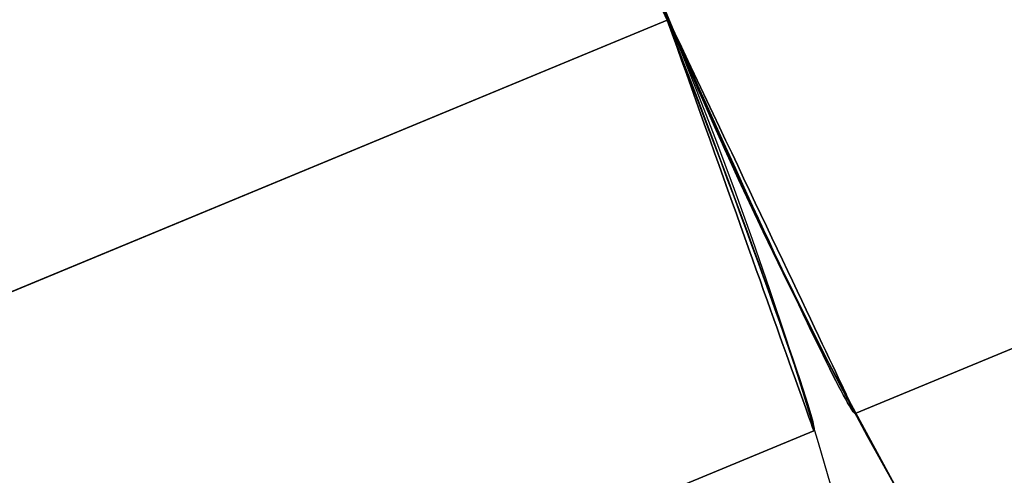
# Model space of a CAD drawing. Extents: x -3378 to 3007, y -425 to 173.
# Tile 189 of 256: x -392.05 to -388.65, y -274.9 to -273.33. Entities that reach past the tile are written whole.
import ezdxf

# ---------------------------------------------------------------- set-up
doc = ezdxf.new("R2010")
doc.units = 0
doc.layers.add('PREDEFINITO', color=7, linetype='CONTINUOUS')

msp = doc.modelspace()

# ---------------------------------------------------------------- linework, layer by layer
at = {"layer": 'PREDEFINITO'}
for p, q in [((-389.1676, -274.6893, 2061.4585), (-356.9013, -261.3241, 2061.4585)), ((-389.1676, -274.6893, 1614.3754), (-356.9013, -261.3241, 1614.3754)), ((-356.9013, -261.3241, 2285), (-389.1676, -274.6893, 2285)), ((-389.9082, -273.0922, 2295), (-389.71, -273.5706, 2295)), ((-389.71, -273.5706, 1820), (-389.9082, -273.0922, 1820)), ((-389.9082, -273.0922, 2057.5), (-389.71, -273.5706, 2057.5)), ((-417.5318, -284.8145, 1255), (-389.8154, -273.334, 1255)), ((-417.5318, -284.8145, 3155), (-389.8154, -273.334, 3155)), ((-389.8154, -273.334, 2286.5), (-403.7894, -279.1222, 2286.5)), ((-389.8154, -273.334, 2283.5), (-403.7894, -279.1222, 2283.5)), ((-403.7894, -279.1222, 2062.9585), (-389.8154, -273.334, 2062.9585)), ((-403.7894, -279.1222, 2059.9585), (-389.8154, -273.334, 2059.9585)), ((-403.7894, -279.1222, 1839.4169), (-389.8154, -273.334, 1839.4169)), ((-403.7894, -279.1222, 1836.4169), (-389.8154, -273.334, 1836.4169)), ((-403.7894, -279.1222, 1612.8754), (-389.8154, -273.334, 1612.8754)), ((-403.7894, -279.1222, 1615.8754), (-389.8154, -273.334, 1615.8754)), ((-389.8154, -273.334, 1389.3339), (-403.7894, -279.1222, 1389.3339)), ((-389.8154, -273.334, 1392.3339), (-403.7894, -279.1222, 1392.3339)), ((-400.44, -277.7349, 1255), (-389.8154, -273.334, 1255)), ((-393.5109, -274.8647, 1235), (-389.8154, -273.334, 1235)), ((-389.8154, -273.334, 1255), (-389.8154, -273.334, 1235)), ((-389.8154, -273.334, 1255), (-389.8154, -273.334, 1389.3339)), ((-389.8154, -273.334, 2286.5), (-389.8154, -273.334, 3155)), ((-389.8154, -273.334, 2062.9585), (-389.8154, -273.334, 2283.5)), ((-389.8154, -273.334, 1839.4169), (-389.8154, -273.334, 2059.9585)), ((-389.8154, -273.334, 1615.8754), (-389.8154, -273.334, 1836.4169)), ((-389.8154, -273.334, 1392.3339), (-389.8154, -273.334, 1612.8754)), ((-389.8111, -273.3322, 1345), (-389.7163, -273.5562, 1345.0019)), ((-389.8111, -273.3322, 2283.5), (-389.8111, -273.3322, 2283.5)), ((-389.8111, -273.3322, 2283.5), (-389.7889, -273.3791, 2283.5008)), ((-389.7889, -273.3791, 2286.4992), (-389.8111, -273.3322, 2286.5)), ((-389.8111, -273.3322, 2286.5), (-389.8111, -273.3322, 2286.5)), ((-389.7899, -273.3801, 2062.9575), (-389.8111, -273.3322, 2062.9585)), ((-389.8111, -273.3322, 2059.9585), (-389.8111, -273.3322, 2059.9585)), ((-389.8111, -273.3322, 2059.9585), (-389.7899, -273.3801, 2059.9594)), ((-389.7899, -273.3801, 1612.8763), (-389.8111, -273.3322, 1612.8754)), ((-389.8111, -273.3322, 1615.8754), (-389.7899, -273.3801, 1615.8745)), ((-389.8111, -273.3322, 1421.8339), (-389.7331, -273.517, 1421.8313)), ((-389.7331, -273.517, 1405.8364), (-389.8111, -273.3322, 1405.8339)), ((-389.8111, -273.3322, 1845.9169), (-389.7331, -273.517, 1845.9144)), ((-389.7331, -273.517, 1829.9194), (-389.8111, -273.3322, 1829.9169)), ((-389.8111, -273.3322, 2270), (-389.7331, -273.517, 2269.9975)), ((-389.7331, -273.517, 2254.0025), (-389.8111, -273.3322, 2254)), ((-389.7686, -273.4279, 2062.9548), (-389.7899, -273.3801, 2062.9575)), ((-389.7899, -273.3801, 2059.9594), (-389.7686, -273.4279, 2059.9621)), ((-389.7686, -273.4279, 1612.8791), (-389.7899, -273.3801, 1612.8763)), ((-389.7899, -273.3801, 1615.8745), (-389.7686, -273.4279, 1615.8717)), ((-389.7889, -273.3791, 2283.5008), (-389.7668, -273.4258, 2283.5034)), ((-389.7668, -273.4258, 2286.4965), (-389.7889, -273.3791, 2286.4992)), ((-389.7473, -273.4755, 2062.9502), (-389.7686, -273.4279, 2062.9548)), ((-389.7686, -273.4279, 2059.9621), (-389.7473, -273.4755, 2059.9667)), ((-389.7473, -273.4755, 1612.8836), (-389.7686, -273.4279, 1612.8791)), ((-389.7686, -273.4279, 1615.8717), (-389.7473, -273.4755, 1615.8672)), ((-389.7668, -273.4258, 2283.5034), (-389.7446, -273.4725, 2283.5079)), ((-389.7446, -273.4725, 2286.4921), (-389.7668, -273.4258, 2286.4965)), ((-389.7261, -273.523, 2062.9438), (-389.7473, -273.4755, 2062.9502)), ((-389.7473, -273.4755, 2059.9667), (-389.7261, -273.523, 2059.9731)), ((-389.7261, -273.523, 1612.89), (-389.7473, -273.4755, 1612.8836)), ((-389.7473, -273.4755, 1615.8672), (-389.7261, -273.523, 1615.8608)), ((-389.7446, -273.4725, 2283.5079), (-389.7226, -273.519, 2283.514)), ((-389.7226, -273.519, 2286.486), (-389.7446, -273.4725, 2286.4921)), ((-389.7331, -273.517, 1421.8313), (-389.6528, -273.7004, 1421.8238)), ((-389.6528, -273.7004, 1405.8439), (-389.7331, -273.517, 1405.8364)), ((-389.7331, -273.517, 1845.9144), (-389.6528, -273.7004, 1845.9069)), ((-389.6528, -273.7004, 1829.927), (-389.7331, -273.517, 1829.9194)), ((-389.7331, -273.517, 2269.9975), (-389.6528, -273.7004, 2269.99)), ((-389.6528, -273.7004, 2254.01), (-389.7331, -273.517, 2254.0025)), ((-389.7226, -273.519, 2283.514), (-389.7007, -273.5652, 2283.522)), ((-389.7007, -273.5652, 2286.478), (-389.7226, -273.519, 2286.486)), ((-389.7049, -273.5702, 2062.9357), (-389.7261, -273.523, 2062.9438)), ((-389.7261, -273.523, 2059.9731), (-389.7049, -273.5702, 2059.9813)), ((-389.7049, -273.5702, 1612.8982), (-389.7261, -273.523, 1612.89)), ((-389.7261, -273.523, 1615.8608), (-389.7049, -273.5702, 1615.8526)), ((-389.7163, -273.5562, 1345.0019), (-389.6178, -273.7786, 1345.0079)), ((-389.71, -273.5706, 2295), (-389.4954, -274.0419, 2295)), ((-389.4954, -274.0419, 1820), (-389.71, -273.5706, 1820)), ((-389.71, -273.5706, 2057.5), (-389.4954, -274.0419, 2057.5)), ((-389.6838, -273.6171, 2062.9257), (-389.7049, -273.5702, 2062.9357)), ((-389.7049, -273.5702, 2059.9813), (-389.6838, -273.6171, 2059.9913)), ((-389.6838, -273.6171, 1612.9082), (-389.7049, -273.5702, 1612.8982)), ((-389.7049, -273.5702, 1615.8526), (-389.6838, -273.6171, 1615.8426)), ((-389.7007, -273.5652, 2283.522), (-389.6788, -273.6112, 2283.5317)), ((-389.6788, -273.6112, 2286.4683), (-389.7007, -273.5652, 2286.478)), ((-389.6628, -273.6636, 2062.9139), (-389.6838, -273.6171, 2062.9257)), ((-389.6838, -273.6171, 2059.9913), (-389.6628, -273.6636, 2060.0031)), ((-389.6628, -273.6636, 1612.92), (-389.6838, -273.6171, 1612.9082)), ((-389.6838, -273.6171, 1615.8426), (-389.6628, -273.6636, 1615.8308)), ((-389.6788, -273.6112, 2283.5317), (-389.6572, -273.6569, 2283.5432)), ((-389.6572, -273.6569, 2286.4568), (-389.6788, -273.6112, 2286.4683)), ((-389.642, -273.7098, 2062.9003), (-389.6628, -273.6636, 2062.9139)), ((-389.6628, -273.6636, 2060.0031), (-389.642, -273.7098, 2060.0166)), ((-389.642, -273.7098, 1612.9335), (-389.6628, -273.6636, 1612.92)), ((-389.6628, -273.6636, 1615.8308), (-389.642, -273.7098, 1615.8173)), ((-389.6572, -273.6569, 2283.5432), (-389.6357, -273.7022, 2283.5564)), ((-389.6357, -273.7022, 2286.4436), (-389.6572, -273.6569, 2286.4568)), ((-389.6528, -273.7004, 1421.8238), (-389.5702, -273.8823, 1421.8113)), ((-389.5702, -273.8823, 1405.8564), (-389.6528, -273.7004, 1405.8439)), ((-389.6528, -273.7004, 1845.9069), (-389.5702, -273.8823, 1845.8944)), ((-389.5702, -273.8823, 1829.9395), (-389.6528, -273.7004, 1829.927)), ((-389.6528, -273.7004, 2269.99), (-389.5702, -273.8823, 2269.9775)), ((-389.5702, -273.8823, 2254.0225), (-389.6528, -273.7004, 2254.01)), ((-389.6213, -273.7554, 2062.885), (-389.642, -273.7098, 2062.9003)), ((-389.642, -273.7098, 2060.0166), (-389.6213, -273.7554, 2060.0319)), ((-389.6213, -273.7554, 1612.9488), (-389.642, -273.7098, 1612.9335)), ((-389.642, -273.7098, 1615.8173), (-389.6213, -273.7554, 1615.8019)), ((-389.6357, -273.7022, 2283.5564), (-389.6145, -273.747, 2283.5714)), ((-389.6145, -273.747, 2286.4286), (-389.6357, -273.7022, 2286.4436)), ((-389.6008, -273.8005, 2062.868), (-389.6213, -273.7554, 2062.885)), ((-389.6213, -273.7554, 2060.0319), (-389.6008, -273.8005, 2060.049)), ((-389.6008, -273.8005, 1612.9659), (-389.6213, -273.7554, 1612.9488)), ((-389.6213, -273.7554, 1615.8019), (-389.6008, -273.8005, 1615.7849)), ((-389.6145, -273.747, 2283.5714), (-389.5934, -273.7914, 2283.588)), ((-389.5934, -273.7914, 2286.412), (-389.6145, -273.747, 2286.4286)), ((-389.6178, -273.7786, 1345.0079), (-389.5157, -273.9992, 1345.0177)), ((-389.5806, -273.845, 2062.8492), (-389.6008, -273.8005, 2062.868)), ((-389.6008, -273.8005, 2060.049), (-389.5806, -273.845, 2060.0677)), ((-389.5806, -273.845, 1612.9847), (-389.6008, -273.8005, 1612.9659)), ((-389.6008, -273.8005, 1615.7849), (-389.5806, -273.845, 1615.7661)), ((-389.5934, -273.7914, 2283.588), (-389.5727, -273.8352, 2283.6063)), ((-389.5727, -273.8352, 2286.3937), (-389.5934, -273.7914, 2286.412)), ((-389.5606, -273.8889, 2062.8287), (-389.5806, -273.845, 2062.8492)), ((-389.5806, -273.845, 2060.0677), (-389.5606, -273.8889, 2060.0882)), ((-389.5605, -273.8889, 1613.0051), (-389.5806, -273.845, 1612.9847)), ((-389.5806, -273.845, 1615.7661), (-389.5605, -273.8889, 1615.7457)), ((-389.5727, -273.8352, 2283.6063), (-389.5522, -273.8784, 2283.6263)), ((-389.5522, -273.8784, 2286.3737), (-389.5727, -273.8352, 2286.3937)), ((-389.5702, -273.8823, 1421.8113), (-389.4854, -274.0627, 1421.7938)), ((-389.4854, -274.0627, 1405.8739), (-389.5702, -273.8823, 1405.8564)), ((-389.5702, -273.8823, 1845.8944), (-389.4854, -274.0627, 1845.8769)), ((-389.4854, -274.0627, 1829.957), (-389.5702, -273.8823, 1829.9395)), ((-389.5702, -273.8823, 2269.9775), (-389.4854, -274.0627, 2269.96)), ((-389.4854, -274.0627, 2254.04), (-389.5702, -273.8823, 2254.0225)), ((-389.5408, -273.932, 2062.8066), (-389.5606, -273.8889, 2062.8287)), ((-389.5606, -273.8889, 2060.0882), (-389.5408, -273.932, 2060.1103)), ((-389.5408, -273.932, 1613.0272), (-389.5605, -273.8889, 1613.0051)), ((-389.5605, -273.8889, 1615.7457), (-389.5408, -273.932, 1615.7236)), ((-389.5522, -273.8784, 2283.6263), (-389.532, -273.9209, 2283.648)), ((-389.532, -273.9209, 2286.352), (-389.5522, -273.8784, 2286.3737)), ((-389.532, -273.9209, 2283.648), (-389.5122, -273.9628, 2283.6712)), ((-389.5122, -273.9628, 2286.3288), (-389.532, -273.9209, 2286.352)), ((-389.5213, -273.9745, 2062.7829), (-389.5408, -273.932, 2062.8066)), ((-389.5408, -273.932, 2060.1103), (-389.5213, -273.9745, 2060.1341)), ((-389.5213, -273.9745, 1613.051), (-389.5408, -273.932, 1613.0272)), ((-389.5408, -273.932, 1615.7236), (-389.5213, -273.9745, 1615.6998)), ((-389.5021, -274.0161, 2062.7575), (-389.5213, -273.9745, 2062.7829)), ((-389.5213, -273.9745, 2060.1341), (-389.5021, -274.0161, 2060.1595)), ((-389.5021, -274.0161, 1613.0764), (-389.5213, -273.9745, 1613.051)), ((-389.5213, -273.9745, 1615.6998), (-389.5021, -274.0161, 1615.6744)), ((-389.5122, -273.9628, 2283.6712), (-389.4927, -274.0039, 2283.696)), ((-389.4927, -274.0039, 2286.304), (-389.5122, -273.9628, 2286.3288)), ((-389.5157, -273.9992, 1345.0177), (-389.4102, -274.2179, 1345.0315)), ((-389.4833, -274.0568, 2062.7305), (-389.5021, -274.0161, 2062.7575)), ((-389.5021, -274.0161, 2060.1595), (-389.4833, -274.0568, 2060.1864)), ((-389.4833, -274.0568, 1613.1033), (-389.5021, -274.0161, 1613.0764)), ((-389.5021, -274.0161, 1615.6744), (-389.4833, -274.0568, 1615.6474)), ((-389.4927, -274.0039, 2283.696), (-389.4736, -274.0442, 2283.7224)), ((-389.4736, -274.0442, 2286.2776), (-389.4927, -274.0039, 2286.304)), ((-389.4954, -274.0419, 2295), (-389.2647, -274.5055, 2295)), ((-389.2647, -274.5055, 1820), (-389.4954, -274.0419, 1820)), ((-389.4954, -274.0419, 2057.5), (-389.2647, -274.5055, 2057.5)), ((-389.4648, -274.0967, 2062.702), (-389.4833, -274.0568, 2062.7305)), ((-389.4833, -274.0568, 2060.1864), (-389.4648, -274.0967, 2060.2149)), ((-389.4648, -274.0967, 1613.1319), (-389.4833, -274.0568, 1613.1033)), ((-389.4833, -274.0568, 1615.6474), (-389.4648, -274.0967, 1615.6189)), ((-389.4736, -274.0442, 2283.7224), (-389.4549, -274.0836, 2283.7503)), ((-389.4549, -274.0836, 2286.2497), (-389.4736, -274.0442, 2286.2776)), ((-389.4854, -274.0627, 1421.7938), (-389.3985, -274.2416, 1421.7714)), ((-389.3985, -274.2416, 1405.8963), (-389.4854, -274.0627, 1405.8739)), ((-389.4854, -274.0627, 1845.8769), (-389.3985, -274.2416, 1845.8544)), ((-389.3985, -274.2416, 1829.9794), (-389.4854, -274.0627, 1829.957)), ((-389.4854, -274.0627, 2269.96), (-389.3985, -274.2416, 2269.9375)), ((-389.3985, -274.2416, 2254.0625), (-389.4854, -274.0627, 2254.04)), ((-389.4549, -274.0836, 2283.7503), (-389.4366, -274.1222, 2283.7798)), ((-389.4366, -274.1222, 2286.2202), (-389.4549, -274.0836, 2286.2497)), ((-389.4467, -274.1356, 2062.672), (-389.4648, -274.0967, 2062.702)), ((-389.4648, -274.0967, 2060.2149), (-389.4467, -274.1356, 2060.245)), ((-389.4467, -274.1356, 1613.1619), (-389.4648, -274.0967, 1613.1319)), ((-389.4648, -274.0967, 1615.6189), (-389.4467, -274.1356, 1615.5889)), ((-389.4366, -274.1222, 2283.7798), (-389.4187, -274.1598, 2283.8106)), ((-389.4187, -274.1598, 2286.1894), (-389.4366, -274.1222, 2286.2202)), ((-389.429, -274.1736, 2062.6405), (-389.4467, -274.1356, 2062.672)), ((-389.4467, -274.1356, 2060.245), (-389.429, -274.1736, 2060.2765)), ((-389.429, -274.1736, 1613.1934), (-389.4467, -274.1356, 1613.1619)), ((-389.4467, -274.1356, 1615.5889), (-389.429, -274.1736, 1615.5574)), ((-389.4187, -274.1598, 2283.8106), (-389.4014, -274.1964, 2283.8429)), ((-389.4014, -274.1964, 2286.1571), (-389.4187, -274.1598, 2286.1894)), ((-389.4118, -274.2104, 2062.6075), (-389.429, -274.1736, 2062.6405)), ((-389.429, -274.1736, 2060.2765), (-389.4118, -274.2104, 2060.3094)), ((-389.4117, -274.2104, 1613.2263), (-389.429, -274.1736, 1613.1934)), ((-389.429, -274.1736, 1615.5574), (-389.4117, -274.2104, 1615.5244)), ((-389.4014, -274.1964, 2283.8429), (-389.3845, -274.232, 2283.8766)), ((-389.3845, -274.232, 2286.1234), (-389.4014, -274.1964, 2286.1571)), ((-389.3949, -274.2462, 2062.5732), (-389.4118, -274.2104, 2062.6075)), ((-389.4118, -274.2104, 2060.3094), (-389.3949, -274.2462, 2060.3438)), ((-389.3949, -274.2462, 1613.2607), (-389.4117, -274.2104, 1613.2263)), ((-389.4117, -274.2104, 1615.5244), (-389.3949, -274.2462, 1615.4901)), ((-389.4102, -274.2179, 1345.0315), (-389.3012, -274.4347, 1345.0492)), ((-389.3845, -274.232, 2283.8766), (-389.3681, -274.2665, 2283.9116)), ((-389.3681, -274.2665, 2286.0884), (-389.3845, -274.232, 2286.1234)), ((-389.3985, -274.2416, 1421.7714), (-389.3094, -274.4187, 1421.744)), ((-389.3094, -274.4187, 1405.9237), (-389.3985, -274.2416, 1405.8963)), ((-389.3985, -274.2416, 1845.8544), (-389.3094, -274.4187, 1845.8271)), ((-389.3094, -274.4187, 1830.0068), (-389.3985, -274.2416, 1829.9794)), ((-389.3985, -274.2416, 2269.9375), (-389.3094, -274.4187, 2269.9101)), ((-389.3094, -274.4187, 2254.0899), (-389.3985, -274.2416, 2254.0625)), ((-389.3786, -274.2809, 2062.5375), (-389.3949, -274.2462, 2062.5732)), ((-389.3949, -274.2462, 2060.3438), (-389.3786, -274.2809, 2060.3795)), ((-389.3786, -274.2809, 1613.2964), (-389.3949, -274.2462, 1613.2607)), ((-389.3949, -274.2462, 1615.4901), (-389.3786, -274.2809, 1615.4544)), ((-389.3627, -274.3144, 2062.5005), (-389.3786, -274.2809, 2062.5375)), ((-389.3786, -274.2809, 2060.3795), (-389.3627, -274.3144, 2060.4165)), ((-389.3627, -274.3144, 1613.3334), (-389.3786, -274.2809, 1613.2964)), ((-389.3786, -274.2809, 1615.4544), (-389.3627, -274.3144, 1615.4174)), ((-389.3681, -274.2665, 2283.9116), (-389.3523, -274.3, 2283.9479)), ((-389.3523, -274.3, 2286.0521), (-389.3681, -274.2665, 2286.0884)), ((-389.3523, -274.3, 2283.9479), (-389.337, -274.3322, 2283.9854)), ((-389.337, -274.3322, 2286.0146), (-389.3523, -274.3, 2286.0521)), ((-389.3473, -274.3467, 2062.4622), (-389.3627, -274.3144, 2062.5005)), ((-389.3627, -274.3144, 2060.4165), (-389.3473, -274.3467, 2060.4548)), ((-389.3473, -274.3467, 1613.3717), (-389.3627, -274.3144, 1613.3334)), ((-389.3627, -274.3144, 1615.4174), (-389.3473, -274.3467, 1615.3791)), ((-389.337, -274.3322, 2283.9854), (-389.3222, -274.3633, 2284.0242)), ((-389.3222, -274.3633, 2285.9758), (-389.337, -274.3322, 2286.0146)), ((-389.3324, -274.3777, 2062.4227), (-389.3473, -274.3467, 2062.4622)), ((-389.3473, -274.3467, 2060.4548), (-389.3324, -274.3777, 2060.4943)), ((-389.3324, -274.3777, 1613.4112), (-389.3473, -274.3467, 1613.3717)), ((-389.3473, -274.3467, 1615.3791), (-389.3324, -274.3777, 1615.3396)), ((-389.3222, -274.3633, 2284.0242), (-389.3081, -274.3931, 2284.0641)), ((-389.3081, -274.3931, 2285.9359), (-389.3222, -274.3633, 2285.9758)), ((-389.3181, -274.4074, 2062.382), (-389.3324, -274.3777, 2062.4227)), ((-389.3324, -274.3777, 2060.4943), (-389.3181, -274.4074, 2060.535)), ((-389.3181, -274.4074, 1613.4519), (-389.3324, -274.3777, 1613.4112)), ((-389.3324, -274.3777, 1615.3396), (-389.3181, -274.4074, 1615.2989)), ((-389.3081, -274.3931, 2284.0641), (-389.2945, -274.4217, 2284.1052)), ((-389.2945, -274.4217, 2285.8948), (-389.3081, -274.3931, 2285.9359)), ((-389.3044, -274.4358, 2062.3402), (-389.3181, -274.4074, 2062.382)), ((-389.3181, -274.4074, 2060.535), (-389.3044, -274.4358, 2060.5768)), ((-389.3044, -274.4358, 1613.4937), (-389.3181, -274.4074, 1613.4519)), ((-389.3181, -274.4074, 1615.2989), (-389.3044, -274.4358, 1615.2571)), ((-389.3094, -274.4187, 1421.744), (-389.2183, -274.5942, 1421.7117)), ((-389.2183, -274.5942, 1405.956), (-389.3094, -274.4187, 1405.9237)), ((-389.3094, -274.4187, 1845.8271), (-389.2183, -274.5942, 1845.7948)), ((-389.2183, -274.5942, 1830.0391), (-389.3094, -274.4187, 1830.0068)), ((-389.3094, -274.4187, 2269.9101), (-389.2183, -274.5942, 2269.8778)), ((-389.2183, -274.5942, 2254.1222), (-389.3094, -274.4187, 2254.0899)), ((-389.3012, -274.4347, 1345.0492), (-389.1889, -274.6495, 1345.0708)), ((-389.2945, -274.4217, 2284.1052), (-389.2816, -274.449, 2284.1473)), ((-389.2816, -274.449, 2285.8527), (-389.2945, -274.4217, 2285.8948)), ((-389.2912, -274.4629, 2062.2973), (-389.3044, -274.4358, 2062.3402)), ((-389.3044, -274.4358, 2060.5768), (-389.2912, -274.4629, 2060.6197)), ((-389.2912, -274.4629, 1613.5366), (-389.3044, -274.4358, 1613.4937)), ((-389.3044, -274.4358, 1615.2571), (-389.2912, -274.4629, 1615.2142)), ((-389.2786, -274.4885, 2062.2534), (-389.2912, -274.4629, 2062.2973)), ((-389.2912, -274.4629, 2060.6197), (-389.2786, -274.4885, 2060.6636)), ((-389.2786, -274.4885, 1613.5805), (-389.2912, -274.4629, 1613.5366)), ((-389.2912, -274.4629, 1615.2142), (-389.2786, -274.4885, 1615.1703)), ((-389.2816, -274.449, 2284.1473), (-389.2693, -274.4749, 2284.1904)), ((-389.2693, -274.4749, 2285.8096), (-389.2816, -274.449, 2285.8527)), ((-389.2666, -274.5127, 2062.2085), (-389.2786, -274.4885, 2062.2534)), ((-389.2786, -274.4885, 2060.6636), (-389.2666, -274.5127, 2060.7084)), ((-389.2666, -274.5127, 1613.6254), (-389.2786, -274.4885, 1613.5805)), ((-389.2786, -274.4885, 1615.1703), (-389.2666, -274.5127, 1615.1254)), ((-389.2693, -274.4749, 2284.1904), (-389.2576, -274.4995, 2284.2345)), ((-389.2576, -274.4995, 2285.7655), (-389.2693, -274.4749, 2285.8096)), ((-389.2576, -274.4995, 2284.2345), (-389.2466, -274.5227, 2284.2796)), ((-389.2466, -274.5227, 2285.7204), (-389.2576, -274.4995, 2285.7655)), ((-389.2553, -274.5355, 2062.1627), (-389.2666, -274.5127, 2062.2085)), ((-389.2666, -274.5127, 2060.7084), (-389.2553, -274.5355, 2060.7542)), ((-389.2553, -274.5355, 1613.6712), (-389.2666, -274.5127, 1613.6254)), ((-389.2666, -274.5127, 1615.1254), (-389.2553, -274.5355, 1615.0796)), ((-389.2647, -274.5055, 2295), (-389.0182, -274.9608, 2295)), ((-389.0182, -274.9608, 1820), (-389.2647, -274.5055, 1820)), ((-389.2647, -274.5055, 2057.5), (-389.0182, -274.9608, 2057.5)), ((-389.2445, -274.5568, 2062.1161), (-389.2553, -274.5355, 2062.1627)), ((-389.2553, -274.5355, 2060.7542), (-389.2445, -274.5568, 2060.8009)), ((-389.2445, -274.5568, 1613.7178), (-389.2553, -274.5355, 1613.6712)), ((-389.2553, -274.5355, 1615.0796), (-389.2445, -274.5568, 1615.033)), ((-389.2466, -274.5227, 2284.2796), (-389.2363, -274.5445, 2284.3254)), ((-389.2363, -274.5445, 2285.6746), (-389.2466, -274.5227, 2285.7204)), ((-389.2345, -274.5766, 2062.0686), (-389.2445, -274.5568, 2062.1161)), ((-389.2445, -274.5568, 2060.8009), (-389.2345, -274.5766, 2060.8483)), ((-389.2345, -274.5766, 1613.7653), (-389.2445, -274.5568, 1613.7178)), ((-389.2445, -274.5568, 1615.033), (-389.2345, -274.5766, 1614.9855)), ((-389.2363, -274.5445, 2284.3254), (-389.2267, -274.5648, 2284.3721)), ((-389.2267, -274.5648, 2285.6279), (-389.2363, -274.5445, 2285.6746)), ((-389.2267, -274.5648, 2284.3721), (-389.2177, -274.5837, 2284.4196)), ((-389.2177, -274.5837, 2285.5804), (-389.2267, -274.5648, 2285.6279)), ((-389.225, -274.5948, 2062.0204), (-389.2345, -274.5766, 2062.0686)), ((-389.2345, -274.5766, 2060.8483), (-389.225, -274.5948, 2060.8965)), ((-389.225, -274.5948, 1613.8134), (-389.2345, -274.5766, 1613.7653)), ((-389.2345, -274.5766, 1614.9855), (-389.225, -274.5948, 1614.9373)), ((-389.2163, -274.6115, 2061.9715), (-389.225, -274.5948, 2062.0204)), ((-389.225, -274.5948, 2060.8965), (-389.2163, -274.6115, 2060.9454)), ((-389.2163, -274.6115, 1613.8623), (-389.225, -274.5948, 1613.8134)), ((-389.225, -274.5948, 1614.9373), (-389.2163, -274.6115, 1614.8885)), ((-389.2183, -274.5942, 1421.7117), (-389.1251, -274.7679, 1421.6745)), ((-389.1251, -274.7679, 1405.9932), (-389.2183, -274.5942, 1405.956)), ((-389.2183, -274.5942, 1845.7948), (-389.1251, -274.7679, 1845.7576)), ((-389.1251, -274.7679, 1830.0763), (-389.2183, -274.5942, 1830.0391)), ((-389.2183, -274.5942, 2269.8778), (-389.1251, -274.7679, 2269.8406)), ((-389.1251, -274.7679, 2254.1594), (-389.2183, -274.5942, 2254.1222)), ((-389.2177, -274.5837, 2284.4196), (-389.2095, -274.6011, 2284.4677)), ((-389.2095, -274.6011, 2285.5323), (-389.2177, -274.5837, 2285.5804)), ((-389.2095, -274.6011, 2284.4677), (-389.202, -274.6169, 2284.5164)), ((-389.202, -274.6169, 2285.4836), (-389.2095, -274.6011, 2285.5323)), ((-389.2082, -274.6266, 2061.922), (-389.2163, -274.6115, 2061.9715)), ((-389.2163, -274.6115, 2060.9454), (-389.2082, -274.6266, 2060.9949)), ((-389.2082, -274.6266, 1613.9118), (-389.2163, -274.6115, 1613.8623)), ((-389.2163, -274.6115, 1614.8885), (-389.2082, -274.6266, 1614.839)), ((-389.2008, -274.6401, 2061.872), (-389.2082, -274.6266, 2061.922)), ((-389.2082, -274.6266, 2060.9949), (-389.2008, -274.6401, 2061.045)), ((-389.2008, -274.6401, 1613.9619), (-389.2082, -274.6266, 1613.9118)), ((-389.2082, -274.6266, 1614.839), (-389.2008, -274.6401, 1614.7889)), ((-389.202, -274.6169, 2284.5164), (-389.1952, -274.6313, 2284.5658)), ((-389.1952, -274.6313, 2285.4342), (-389.202, -274.6169, 2285.4836)), ((-389.1952, -274.6313, 2284.5658), (-389.1891, -274.644, 2284.6156)), ((-389.1891, -274.644, 2285.3844), (-389.1952, -274.6313, 2285.4342)), ((-389.1942, -274.652, 2061.8214), (-389.2008, -274.6401, 2061.872)), ((-389.2008, -274.6401, 2061.045), (-389.1942, -274.652, 2061.0955)), ((-389.1942, -274.652, 1614.0125), (-389.2008, -274.6401, 1613.9619)), ((-389.2008, -274.6401, 1614.7889), (-389.1942, -274.652, 1614.7383)), ((-389.1882, -274.6623, 2061.7704), (-389.1942, -274.652, 2061.8214)), ((-389.1942, -274.652, 2061.0955), (-389.1882, -274.6623, 2061.1466)), ((-389.1882, -274.6623, 1614.0635), (-389.1942, -274.652, 1614.0125)), ((-389.1942, -274.652, 1614.7383), (-389.1882, -274.6623, 1614.6873)), ((-389.1891, -274.644, 2284.6156), (-389.1838, -274.6553, 2284.666)), ((-389.1838, -274.6553, 2285.334), (-389.1891, -274.644, 2285.3844)), ((-389.1889, -274.6495, 1345.0708), (-389.0734, -274.862, 1345.0962)), ((-389.183, -274.6709, 2061.719), (-389.1882, -274.6623, 2061.7704)), ((-389.1882, -274.6623, 2061.1466), (-389.183, -274.6709, 2061.198)), ((-389.183, -274.6709, 1614.1149), (-389.1882, -274.6623, 1614.0635)), ((-389.1882, -274.6623, 1614.6873), (-389.183, -274.6709, 1614.6359)), ((-389.1838, -274.6553, 2284.666), (-389.1792, -274.6649, 2284.7167)), ((-389.1792, -274.6649, 2285.2833), (-389.1838, -274.6553, 2285.334)), ((-389.1784, -274.6779, 2061.6673), (-389.183, -274.6709, 2061.719)), ((-389.183, -274.6709, 2061.198), (-389.1784, -274.6779, 2061.2497)), ((-389.1784, -274.6779, 1614.1666), (-389.183, -274.6709, 1614.1149)), ((-389.183, -274.6709, 1614.6359), (-389.1784, -274.6779, 1614.5842)), ((-389.1792, -274.6649, 2284.7167), (-389.1754, -274.6729, 2284.7677)), ((-389.1754, -274.6729, 2285.2323), (-389.1792, -274.6649, 2285.2833)), ((-389.1754, -274.6729, 2284.7677), (-389.1723, -274.6794, 2284.8191)), ((-389.1723, -274.6794, 2285.1809), (-389.1754, -274.6729, 2285.2323)), ((-389.1746, -274.6833, 2061.6153), (-389.1784, -274.6779, 2061.6673)), ((-389.1784, -274.6779, 2061.2497), (-389.1746, -274.6833, 2061.3016)), ((-389.1746, -274.6833, 1614.2186), (-389.1784, -274.6779, 1614.1666)), ((-389.1784, -274.6779, 1614.5842), (-389.1746, -274.6833, 1614.5322)), ((-389.1716, -274.6869, 2061.5631), (-389.1746, -274.6833, 2061.6153)), ((-389.1746, -274.6833, 2061.3016), (-389.1716, -274.6869, 2061.3538)), ((-389.1716, -274.6869, 1614.2707), (-389.1746, -274.6833, 1614.2186)), ((-389.1746, -274.6833, 1614.5322), (-389.1716, -274.6869, 1614.48)), ((-389.1723, -274.6794, 2284.8191), (-389.17, -274.6842, 2284.8706)), ((-389.17, -274.6842, 2285.1294), (-389.1723, -274.6794, 2285.1809)), ((-389.1692, -274.689, 2061.5108), (-389.1716, -274.6869, 2061.5631)), ((-389.1716, -274.6869, 2061.3538), (-389.1692, -274.689, 2061.4061)), ((-389.1692, -274.689, 1614.323), (-389.1716, -274.6869, 1614.2707)), ((-389.1716, -274.6869, 1614.48), (-389.1692, -274.689, 1614.4278)), ((-389.17, -274.6842, 2284.8706), (-389.1685, -274.6875, 2284.9223)), ((-389.1685, -274.6875, 2285.0777), (-389.17, -274.6842, 2285.1294)), ((-389.1676, -274.6893, 1614.3754), (-389.1692, -274.689, 1614.323)), ((-389.1692, -274.689, 1614.4278), (-389.1676, -274.6893, 1614.3754)), ((-389.1676, -274.6893, 2061.4585), (-389.1692, -274.689, 2061.5108)), ((-389.1692, -274.689, 2061.4061), (-389.1676, -274.6893, 2061.4585)), ((-389.1685, -274.6875, 2284.9223), (-389.1677, -274.6891, 2284.9741)), ((-389.1677, -274.6891, 2285.0259), (-389.1685, -274.6875, 2285.0777)), ((-389.1677, -274.6891, 2284.9741), (-389.1677, -274.6891, 2285.0259)), ((-403.2154, -280.5081, 2061.4585), (-389.3108, -274.7486, 2061.4585)), ((-403.2154, -280.5081, 1837.9169), (-389.3108, -274.7486, 1837.9169)), ((-403.2154, -280.5081, 1614.3754), (-389.3108, -274.7486, 1614.3754)), ((-389.3108, -274.7486, 2285), (-403.2154, -280.5081, 2285)), ((-389.3108, -274.7486, 1390.8339), (-403.2154, -280.5081, 1390.8339)), ((-389.1251, -274.7679, 1421.6745), (-389.0302, -274.9394, 1421.6325)), ((-389.0302, -274.9394, 1406.0352), (-389.1251, -274.7679, 1405.9932)), ((-389.1251, -274.7679, 1845.7576), (-389.0302, -274.9394, 1845.7156)), ((-389.0302, -274.9394, 1830.1183), (-389.1251, -274.7679, 1830.0763)), ((-389.1251, -274.7679, 2269.8406), (-389.0302, -274.9394, 2269.7986)), ((-389.0302, -274.9394, 2254.2014), (-389.1251, -274.7679, 2254.1594)), ((-389.0734, -274.862, 1345.0962), (-388.9547, -275.0723, 1345.1254))]:
    msp.add_line(p, q, dxfattribs=at)
at = {"layer": 'PREDEFINITO', "extrusion": (8.20358e-15, 1.98052e-14, -1)}
for centre in [(403.6736, -279.0743, -1255), (403.6736, -279.0743, -1235), (403.6736, -279.0743, -1245)]:
    msp.add_circle(centre, 15, dxfattribs=at)
at = {"layer": 'PREDEFINITO', "extrusion": (-1.98052e-14, -8.20358e-15, -1)}
for centre in [(403.6736, -279.0743, -1255), (403.6736, -279.0743, -1235), (403.6736, -279.0743, -1245)]:
    msp.add_circle(centre, 15, dxfattribs=at)
at = {"layer": 'PREDEFINITO', "extrusion": (1.98052e-14, 8.20358e-15, -1)}
for centre in [(403.6736, -279.0743, -3155), (403.6736, -279.0743, -3175), (403.6736, -279.0743, -3165)]:
    msp.add_circle(centre, 15, dxfattribs=at)
at = {"layer": 'PREDEFINITO', "extrusion": (1.51143e-14, 1.52021e-14, -1)}
for centre in [(403.6736, -279.0743, -3155), (403.6736, -279.0743, -3175), (403.6736, -279.0743, -3165)]:
    msp.add_circle(centre, 15, dxfattribs=at)
at = {"layer": 'PREDEFINITO', "extrusion": (0, 0, -1)}
for centre in [(403.6736, -279.0743, -1255), (403.6736, -279.0743, -3155), (403.6736, -279.0743, -2205)]:
    msp.add_circle(centre, 15, dxfattribs=at)
at = {"layer": 'PREDEFINITO', "extrusion": (-0.903563, -0.428456, 0)}
for centre in [(79.954, 2061.4585, 469.3342), (79.954, 1837.9169, 469.3342)]:
    msp.add_arc(centre, 1.5, 89.9282, 270.0718, dxfattribs=at)
at = {"layer": 'PREDEFINITO', "extrusion": (0.903563, 0.428456, 0)}
msp.add_arc((-79.954, 1614.3754, -469.3342), 1.5, 269.9282, 90.0718, dxfattribs=at)
at = {"layer": 'PREDEFINITO', "extrusion": (-0.913752, -0.405493, 0.025145)}
msp.add_arc((91.7213, 2272.5282, 524.5241), 1.5016, 90.0076, 179.9567, dxfattribs=at)
at = {"layer": 'PREDEFINITO', "extrusion": (-0.913752, -0.405493, -0.025145)}
msp.add_arc((91.7213, 2296.0268, 409.6108), 1.5016, 180.0433, 269.9924, dxfattribs=at)
at = {"layer": 'PREDEFINITO', "extrusion": (0.913752, 0.405493, 0.025145)}
msp.add_arc((-91.7213, 1402.1434, -432.0948), 1.5016, 270.0076, 359.9567, dxfattribs=at)
at = {"layer": 'PREDEFINITO', "extrusion": (0.913752, 0.405493, -0.025145)}
msp.add_arc((-91.7213, 1378.6448, -502.0402), 1.5016, 0.0433, 89.9924, dxfattribs=at)
at = {"layer": 'PREDEFINITO', "extrusion": (-0.941879, -0.335952, -8.53674e-14)}
msp.add_arc((126.4904, 2285, 458.986), 1.5, 269.9281, 90.0719, dxfattribs=at)
at = {"layer": 'PREDEFINITO', "extrusion": (-0.932847, -0.359393, 0.025145)}
for centre in [(114.918, 2049.187, 513.7462), (114.918, 1825.7162, 508.1252)]:
    msp.add_arc(centre, 1.5016, 0.0433, 89.9925, dxfattribs=at)
at = {"layer": 'PREDEFINITO', "extrusion": (-0.932847, -0.359393, -0.025145)}
for centre in [(114.918, 2072.4263, 410.0746), (114.918, 1848.9554, 415.6956)]:
    msp.add_arc(centre, 1.5016, 270.0075, 359.9567, dxfattribs=at)
at = {"layer": 'PREDEFINITO', "extrusion": (0.932848, 0.359392, 0.025144)}
msp.add_arc((-114.9186, 1625.484, -421.3186), 1.5016, 180.0433, 269.9925, dxfattribs=at)
at = {"layer": 'PREDEFINITO', "extrusion": (0.932848, 0.359392, -0.025144)}
msp.add_arc((-114.9186, 1602.246, -502.5019), 1.5016, 90.0075, 179.9567, dxfattribs=at)
at = {"layer": 'PREDEFINITO', "extrusion": (0.941879, 0.335952, 5.16185e-13)}
msp.add_arc((-126.4904, 1390.8339, -458.986), 1.5, 89.9281, 270.0719, dxfattribs=at)
at = {"layer": 'PREDEFINITO'}
msp.add_arc((-375.9529, -267.592, 1345), 15, 202.4621, 202.53791, dxfattribs=at)
at = {"layer": 'PREDEFINITO', "extrusion": (-0.92388, -0.382683, -9.74739e-08)}
msp.add_arc((103.3518, 1360, 464.7381), 15, 269.99999, 270.03761, dxfattribs=at)

doc.saveas('drawing.dxf')
